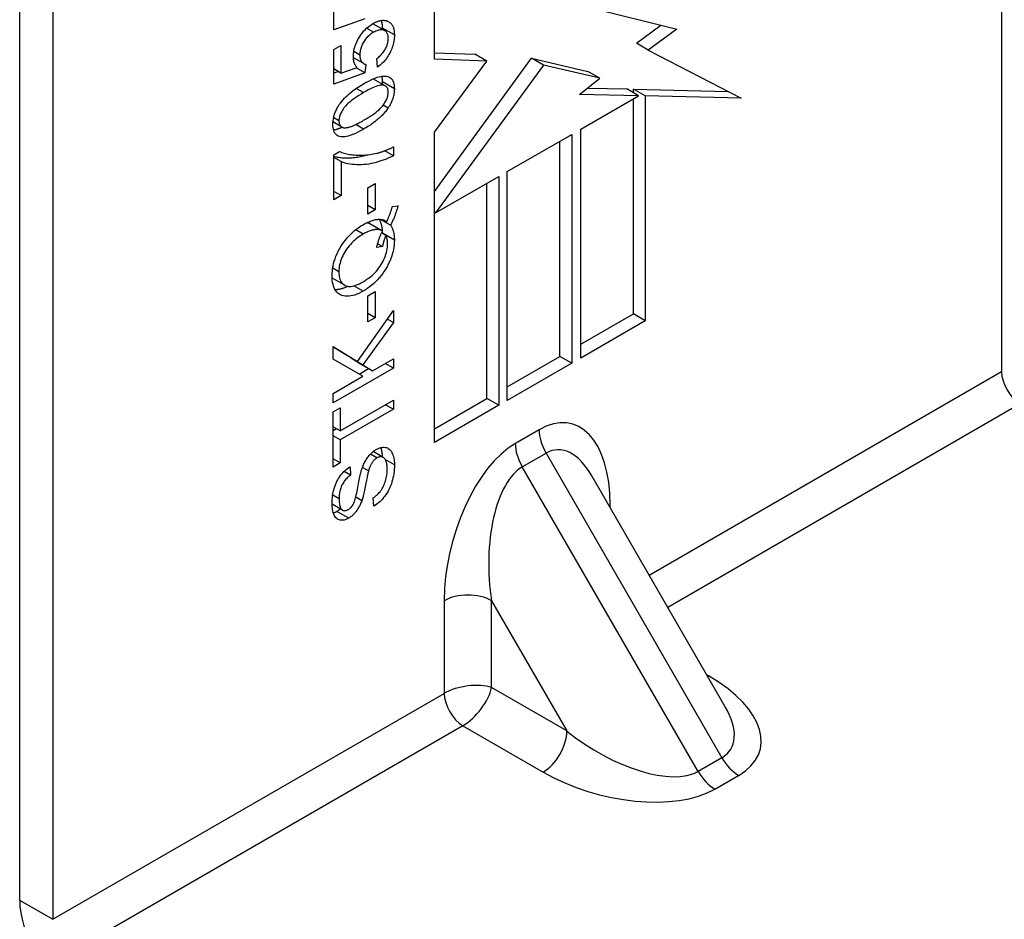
# Model space of a CAD drawing. Header units: inches. Extents: x 12 to 235, y 17 to 142.
# Tile 81 of 117: x 203.86 to 205.02, y 75.65 to 76.71. Entities that reach past the tile are written whole.
import ezdxf

# ---------------------------------------------------------------- set-up
doc = ezdxf.new("R2010")
doc.units = ezdxf.units.IN
doc.header["$MEASUREMENT"] = 0
doc.layers.add('Visible Edges(ANSI)', color=7, linetype='Continuous', lineweight=25)
doc.layers.add('Visible Tangent Edges(ANSI)', color=7, linetype='Continuous', lineweight=25)

msp = doc.modelspace()

# ---------------------------------------------------------------- linework, layer by layer
at = {"layer": 'Visible Edges(ANSI)'}
for p, q in [((205.0167, 77.7959), (205.0167, 76.2974)), ((203.8642, 77.1755), (203.8642, 75.677)), ((203.9031, 77.153), (203.9031, 75.6545)), ((204.351, 76.6641), (204.351, 76.8462)), ((204.233, 76.6985), (204.233, 76.739)), ((204.5317, 76.7251), (204.6355, 76.6996)), ((204.2693, 76.7115), (204.233, 76.6985)), ((204.2927, 76.6977), (204.2788, 76.7057)), ((204.5881, 76.6828), (204.6169, 76.7041)), ((204.6355, 76.6996), (204.602, 76.6748)), ((204.233, 76.6756), (204.2413, 76.6804)), ((204.2413, 76.6804), (204.2413, 76.6479)), ((204.602, 76.6748), (204.5881, 76.6828)), ((204.233, 76.635), (204.233, 76.6756)), ((204.351, 76.6716), (204.3986, 76.6699)), ((204.4125, 76.6618), (204.3986, 76.6699)), ((204.602, 76.6748), (204.7109, 76.6184)), ((204.268, 76.659), (204.2559, 76.6659)), ((204.2562, 76.6632), (204.2564, 76.6656)), ((204.2704, 76.6581), (204.2693, 76.6481)), ((204.2843, 76.6549), (204.2835, 76.665)), ((204.351, 76.5088), (204.4651, 76.6652)), ((204.4125, 76.6618), (204.351, 76.6641)), ((204.351, 76.5784), (204.4125, 76.6618)), ((204.479, 76.6571), (204.3524, 76.4837)), ((204.479, 76.6571), (204.4651, 76.6652)), ((204.4651, 76.6652), (204.5312, 76.6499)), ((204.5451, 76.6419), (204.479, 76.6571)), ((204.2413, 76.6479), (204.233, 76.6527)), ((204.233, 76.6481), (204.2379, 76.6498)), ((204.2693, 76.6481), (204.233, 76.635)), ((204.2413, 76.6479), (204.2603, 76.6544)), ((204.2693, 76.6481), (204.2591, 76.654)), ((204.5451, 76.6419), (204.5312, 76.6499)), ((204.2934, 76.6328), (204.2795, 76.6408)), ((204.5214, 76.6229), (204.5451, 76.6419)), ((204.5907, 76.6212), (204.5214, 76.6229)), ((204.5228, 76.582), (204.5907, 76.6212)), ((204.5307, 76.6303), (204.5768, 76.6292)), ((204.5907, 76.6212), (204.5768, 76.6292)), ((204.5846, 76.6247), (204.5846, 76.6291)), ((204.5985, 76.621), (204.5846, 76.6291)), ((204.5846, 76.6291), (204.6953, 76.6264)), ((204.7109, 76.6184), (204.5985, 76.621)), ((204.5985, 76.621), (204.5985, 76.3571)), ((204.5846, 76.3651), (204.5846, 76.6177)), ((204.2422, 76.5845), (204.2319, 76.5905)), ((204.351, 76.2142), (204.351, 76.5784)), ((204.4365, 76.5322), (204.5122, 76.5759)), ((204.5122, 76.5759), (204.5122, 76.3073)), ((204.5228, 76.3134), (204.5228, 76.582)), ((204.4983, 76.3153), (204.4983, 76.5679)), ((204.233, 76.552), (204.2398, 76.5559)), ((204.233, 76.4992), (204.233, 76.552)), ((204.3028, 76.5509), (204.2927, 76.5567)), ((204.3028, 76.5612), (204.3028, 76.5509)), ((204.2414, 76.544), (204.233, 76.5488)), ((204.2414, 76.544), (204.2414, 76.504)), ((204.4365, 76.2636), (204.4365, 76.5322)), ((204.2728, 76.5132), (204.2816, 76.5183)), ((204.2816, 76.5183), (204.2816, 76.4874)), ((204.3524, 76.4837), (204.4266, 76.5265)), ((204.4127, 76.2659), (204.4127, 76.5185)), ((204.4266, 76.5265), (204.4266, 76.2579)), ((204.2414, 76.504), (204.233, 76.5088)), ((204.2728, 76.4824), (204.2728, 76.5132)), ((204.2414, 76.504), (204.233, 76.4992)), ((204.2816, 76.4874), (204.2728, 76.4924)), ((204.2816, 76.4874), (204.2728, 76.4824)), ((204.3018, 76.4914), (204.3083, 76.4919)), ((204.3524, 76.4837), (204.351, 76.4845)), ((204.2893, 76.4628), (204.2753, 76.4708)), ((204.2996, 76.4694), (204.2879, 76.4761)), ((204.2952, 76.4737), (204.2942, 76.4743)), ((204.2941, 76.4573), (204.289, 76.4603)), ((204.2901, 76.4597), (204.2901, 76.4599)), ((204.29, 76.4443), (204.2844, 76.4476)), ((204.29, 76.4443), (204.2833, 76.443)), ((204.2457, 76.3988), (204.2318, 76.4069)), ((204.2728, 76.3865), (204.2816, 76.3916)), ((204.2816, 76.3916), (204.2816, 76.3607)), ((204.2728, 76.3557), (204.2728, 76.3865)), ((204.2608, 76.3092), (204.3028, 76.3692)), ((204.2816, 76.3607), (204.2728, 76.3657)), ((204.3028, 76.3692), (204.3028, 76.3549)), ((204.3028, 76.3549), (204.2671, 76.3052)), ((204.2816, 76.3607), (204.2728, 76.3557)), ((204.3028, 76.3549), (204.2957, 76.359)), ((204.5228, 76.3295), (204.5846, 76.3651)), ((204.5985, 76.3571), (204.5228, 76.3134)), ((204.5985, 76.3571), (204.5846, 76.3651)), ((204.2321, 76.3122), (204.2321, 76.3268)), ((204.2321, 76.3268), (204.2608, 76.3092)), ((204.2469, 76.3172), (204.2321, 76.3263)), ((204.2671, 76.2919), (204.2321, 76.3122)), ((204.2608, 76.3092), (204.2469, 76.3172)), ((204.2532, 76.3132), (204.2533, 76.3135)), ((204.2644, 76.3063), (204.2532, 76.3132)), ((204.2671, 76.3052), (204.2532, 76.3132)), ((204.2783, 76.2983), (204.3028, 76.3125)), ((204.3028, 76.3125), (204.3028, 76.3016)), ((204.4365, 76.2797), (204.4983, 76.3153)), ((204.5122, 76.3073), (204.4983, 76.3153)), ((204.3028, 76.3016), (204.2321, 76.2608)), ((204.2626, 76.2945), (204.2738, 76.3009)), ((204.2783, 76.2983), (204.2644, 76.3063)), ((204.2671, 76.3052), (204.2783, 76.2983)), ((204.3028, 76.3016), (204.2934, 76.307)), ((204.5122, 76.3073), (204.4365, 76.2636)), ((204.2321, 76.2716), (204.2671, 76.2919)), ((204.2321, 76.2608), (204.2321, 76.2716)), ((204.2405, 76.228), (204.3028, 76.264)), ((204.3028, 76.264), (204.3028, 76.2532)), ((204.351, 76.2303), (204.4127, 76.2659)), ((204.4266, 76.2579), (204.4127, 76.2659)), ((204.2321, 76.2502), (204.2405, 76.255)), ((204.2321, 76.1854), (204.2321, 76.2502)), ((204.2405, 76.255), (204.2405, 76.228)), ((204.3028, 76.2532), (204.2405, 76.2172)), ((204.3028, 76.2532), (204.2934, 76.2586)), ((204.4266, 76.2579), (204.351, 76.2142)), ((204.2405, 76.228), (204.2321, 76.2328)), ((204.2321, 76.2284), (204.2359, 76.2306)), ((204.2405, 76.2172), (204.2321, 76.222)), ((204.2405, 76.2172), (204.2405, 76.1903)), ((204.2405, 76.1903), (204.2321, 76.1951)), ((204.2909, 76.1968), (204.2792, 76.2036)), ((204.2405, 76.1903), (204.2321, 76.1854)), ((204.252, 76.1858), (204.2527, 76.1759)), ((204.2737, 76.1808), (204.2665, 76.1849)), ((204.2527, 76.1759), (204.2451, 76.1803)), ((204.6923, 75.9041), (204.5358, 76.1751)), ((204.2801, 76.1395), (204.2793, 76.1492)), ((204.2432, 76.1349), (204.2309, 76.142))]:
    msp.add_line(p, q, dxfattribs=at)
at = {"layer": 'Visible Edges(ANSI)', "flags": 128}
for points in [[(204.2559, 76.6673), (204.2559, 76.6691), (204.2561, 76.6709), (204.2563, 76.6727), (204.2566, 76.6745), (204.257, 76.6763), (204.2575, 76.6781), (204.2581, 76.6799), (204.2587, 76.6817), (204.2595, 76.6835), (204.2603, 76.6854), (204.2613, 76.6872), (204.2623, 76.689), (204.2634, 76.6908), (204.2645, 76.6926), (204.2657, 76.6942), (204.267, 76.6958), (204.2683, 76.6973), (204.2696, 76.6988), (204.271, 76.7001), (204.2725, 76.7014), (204.274, 76.7027), (204.2755, 76.7038), (204.2771, 76.7049), (204.2788, 76.7059)], [(204.2786, 76.7058), (204.2786, 76.7058), (204.2787, 76.7058), (204.2787, 76.7058), (204.2787, 76.7058), (204.2787, 76.7058), (204.2787, 76.7058), (204.2787, 76.7058), (204.2787, 76.7058), (204.2787, 76.7058), (204.2787, 76.7058), (204.2787, 76.7058), (204.2787, 76.7058), (204.2787, 76.7058), (204.2787, 76.7058), (204.2787, 76.7058), (204.2788, 76.7058), (204.2788, 76.7058), (204.2788, 76.7058), (204.2788, 76.7057), (204.2788, 76.7057), (204.2788, 76.7057), (204.2788, 76.7057), (204.2788, 76.7057), (204.2788, 76.7057)], [(204.2788, 76.7059), (204.2796, 76.7063), (204.2804, 76.7068), (204.2811, 76.7072), (204.2819, 76.7075), (204.2827, 76.7079), (204.2834, 76.7082), (204.2842, 76.7085), (204.2849, 76.7087), (204.2856, 76.709), (204.2864, 76.7092), (204.2871, 76.7093), (204.2878, 76.7095), (204.2885, 76.7096), (204.2891, 76.7097), (204.2898, 76.7097), (204.2905, 76.7098), (204.2911, 76.7098), (204.2918, 76.7098), (204.2924, 76.7097), (204.293, 76.7096), (204.2936, 76.7095), (204.2942, 76.7094), (204.2948, 76.7092), (204.2954, 76.709)], [(204.2901, 76.7006), (204.2901, 76.7011), (204.2901, 76.7015), (204.2901, 76.7019), (204.29, 76.7023), (204.29, 76.7028), (204.29, 76.7032), (204.29, 76.7036), (204.2899, 76.704), (204.2899, 76.7044), (204.2899, 76.7048), (204.2898, 76.7052), (204.2898, 76.7055), (204.2897, 76.7059), (204.2896, 76.7063), (204.2896, 76.7066), (204.2895, 76.707), (204.2894, 76.7073), (204.2893, 76.7077), (204.2893, 76.708), (204.2892, 76.7084), (204.2891, 76.7087), (204.289, 76.709), (204.2889, 76.7093), (204.2888, 76.7096)], [(204.2954, 76.709), (204.2961, 76.7088), (204.2968, 76.7085), (204.2974, 76.7082), (204.298, 76.7078), (204.2986, 76.7074), (204.2992, 76.7069), (204.2997, 76.7064), (204.3002, 76.7059), (204.3007, 76.7054), (204.3011, 76.7048), (204.3015, 76.7041), (204.3019, 76.7035), (204.3022, 76.7028), (204.3025, 76.702), (204.3028, 76.7013), (204.303, 76.7004), (204.3033, 76.6996), (204.3035, 76.6987), (204.3036, 76.6978), (204.3038, 76.6968), (204.3039, 76.6958), (204.3039, 76.6948), (204.304, 76.6937), (204.304, 76.6926)], [(204.2796, 76.6957), (204.2784, 76.695), (204.2772, 76.6942), (204.2761, 76.6934), (204.275, 76.6925), (204.2739, 76.6916), (204.2729, 76.6907), (204.272, 76.6897), (204.2711, 76.6887), (204.2702, 76.6876), (204.2694, 76.6865), (204.2686, 76.6853), (204.2678, 76.6841), (204.2671, 76.6829), (204.2665, 76.6817), (204.266, 76.6805), (204.2654, 76.6792), (204.265, 76.678), (204.2646, 76.6767), (204.2643, 76.6755), (204.264, 76.6742), (204.2638, 76.6729), (204.2636, 76.6716), (204.2636, 76.6703), (204.2635, 76.669)], [(204.2969, 76.6884), (204.2969, 76.6896), (204.2968, 76.6907), (204.2966, 76.6918), (204.2964, 76.6927), (204.2961, 76.6936), (204.2957, 76.6945), (204.2953, 76.6952), (204.2948, 76.6959), (204.2942, 76.6966), (204.2936, 76.6971), (204.2929, 76.6976), (204.2921, 76.698), (204.2913, 76.6983), (204.2905, 76.6986), (204.2896, 76.6987), (204.2886, 76.6987), (204.2877, 76.6987), (204.2866, 76.6985), (204.2856, 76.6983), (204.2845, 76.698), (204.2833, 76.6976), (204.2821, 76.697), (204.2809, 76.6964), (204.2796, 76.6957)], [(204.304, 76.6926), (204.304, 76.6907), (204.3039, 76.6889), (204.3037, 76.6871), (204.3034, 76.6853), (204.3031, 76.6835), (204.3027, 76.6817), (204.3022, 76.6799), (204.3016, 76.6782), (204.301, 76.6764), (204.3003, 76.6747), (204.2995, 76.673), (204.2986, 76.6713), (204.2977, 76.6696), (204.2967, 76.668), (204.2957, 76.6664), (204.2946, 76.6649), (204.2935, 76.6635), (204.2923, 76.6621), (204.2911, 76.6608), (204.2898, 76.6595), (204.2885, 76.6583), (204.2872, 76.6571), (204.2857, 76.656), (204.2843, 76.6549)], [(204.2901, 76.6992), (204.2901, 76.6993), (204.2901, 76.6993), (204.2901, 76.6994), (204.2901, 76.6995), (204.2901, 76.6995), (204.2901, 76.6996), (204.2901, 76.6996), (204.2901, 76.6997), (204.2901, 76.6997), (204.2901, 76.6998), (204.2901, 76.6999), (204.2901, 76.6999), (204.2901, 76.7), (204.2901, 76.7), (204.2901, 76.7001), (204.2901, 76.7002), (204.2901, 76.7002), (204.2901, 76.7003), (204.2901, 76.7003), (204.2901, 76.7004), (204.2901, 76.7004), (204.2901, 76.7005), (204.2901, 76.7006), (204.2901, 76.7006)], [(204.2835, 76.665), (204.2846, 76.6659), (204.2857, 76.6667), (204.2867, 76.6676), (204.2876, 76.6685), (204.2885, 76.6694), (204.2894, 76.6703), (204.2902, 76.6713), (204.2909, 76.6722), (204.2917, 76.6732), (204.2923, 76.6742), (204.293, 76.6752), (204.2935, 76.6762), (204.2941, 76.6772), (204.2946, 76.6783), (204.295, 76.6793), (204.2954, 76.6803), (204.2957, 76.6813), (204.2961, 76.6823), (204.2963, 76.6834), (204.2965, 76.6844), (204.2967, 76.6854), (204.2968, 76.6864), (204.2969, 76.6874), (204.2969, 76.6884)], [(204.2603, 76.6544), (204.2599, 76.6548), (204.2596, 76.6552), (204.2593, 76.6557), (204.2589, 76.6561), (204.2586, 76.6565), (204.2584, 76.657), (204.2581, 76.6575), (204.2578, 76.658), (204.2576, 76.6585), (204.2574, 76.659), (204.2572, 76.6595), (204.257, 76.66), (204.2568, 76.6606), (204.2566, 76.6611), (204.2565, 76.6617), (204.2564, 76.6623), (204.2562, 76.6628), (204.2561, 76.6634), (204.2561, 76.6641), (204.256, 76.6647), (204.2559, 76.6653), (204.2559, 76.666), (204.2559, 76.6666), (204.2559, 76.6673)], [(204.2635, 76.669), (204.2635, 76.6682), (204.2636, 76.6675), (204.2636, 76.6667), (204.2637, 76.666), (204.2639, 76.6653), (204.264, 76.6647), (204.2642, 76.6641), (204.2644, 76.6635), (204.2646, 76.6629), (204.2649, 76.6624), (204.2651, 76.6619), (204.2654, 76.6614), (204.2658, 76.6609), (204.2661, 76.6605), (204.2665, 76.6601), (204.2668, 76.6598), (204.2672, 76.6595), (204.2676, 76.6592), (204.2681, 76.6589), (204.2685, 76.6587), (204.269, 76.6585), (204.2694, 76.6584), (204.2699, 76.6582), (204.2704, 76.6581)], [(204.2679, 76.6353), (204.271, 76.637), (204.2739, 76.6385), (204.2766, 76.6399), (204.2792, 76.6411), (204.2816, 76.642), (204.2839, 76.6429), (204.2861, 76.6435), (204.288, 76.6439), (204.2899, 76.6442), (204.2917, 76.6444), (204.2933, 76.6443), (204.2948, 76.6442), (204.2962, 76.6438), (204.2976, 76.6434), (204.2988, 76.6427), (204.2999, 76.6419), (204.3008, 76.641), (204.3017, 76.6398), (204.3024, 76.6385), (204.303, 76.6371), (204.3034, 76.6355), (204.3037, 76.6337), (204.3039, 76.6317), (204.304, 76.6295)], [(204.2901, 76.6376), (204.2901, 76.6379), (204.2901, 76.6382), (204.2901, 76.6385), (204.2901, 76.6388), (204.29, 76.6391), (204.29, 76.6394), (204.29, 76.6397), (204.29, 76.64), (204.29, 76.6403), (204.29, 76.6406), (204.2899, 76.6408), (204.2899, 76.6411), (204.2899, 76.6414), (204.2898, 76.6417), (204.2898, 76.6419), (204.2897, 76.6422), (204.2897, 76.6424), (204.2897, 76.6427), (204.2896, 76.6429), (204.2896, 76.6432), (204.2895, 76.6434), (204.2895, 76.6437), (204.2894, 76.6439), (204.2893, 76.6442)], [(204.2318, 76.5879), (204.2319, 76.59), (204.2321, 76.5922), (204.2324, 76.5944), (204.2329, 76.5965), (204.2334, 76.5986), (204.2341, 76.6007), (204.2349, 76.6028), (204.2359, 76.6048), (204.2369, 76.6069), (204.2381, 76.6088), (204.2393, 76.6108), (204.2407, 76.6127), (204.2422, 76.6146), (204.2438, 76.6165), (204.2455, 76.6183), (204.2473, 76.6202), (204.2492, 76.622), (204.2512, 76.6238), (204.2534, 76.6256), (204.2558, 76.6275), (204.2585, 76.6294), (204.2614, 76.6313), (204.2646, 76.6333), (204.2679, 76.6353)], [(204.2969, 76.6254), (204.2968, 76.6265), (204.2967, 76.6276), (204.2965, 76.6285), (204.2962, 76.6294), (204.2959, 76.6302), (204.2954, 76.6309), (204.2949, 76.6316), (204.2943, 76.6321), (204.2936, 76.6326), (204.2929, 76.633), (204.292, 76.6334), (204.2911, 76.6336), (204.2901, 76.6338), (204.2889, 76.6338), (204.2875, 76.6336), (204.286, 76.6333), (204.2843, 76.6328), (204.2824, 76.6322), (204.2804, 76.6314), (204.2783, 76.6304), (204.2759, 76.6293), (204.2734, 76.628), (204.2708, 76.6266), (204.2679, 76.625)], [(204.2795, 76.6408), (204.2795, 76.6408), (204.2795, 76.6408), (204.2794, 76.6408), (204.2794, 76.6408), (204.2794, 76.6408), (204.2794, 76.6409), (204.2794, 76.6409), (204.2794, 76.6409), (204.2793, 76.6409), (204.2793, 76.6409), (204.2793, 76.6409), (204.2793, 76.6409), (204.2793, 76.6409), (204.2793, 76.6409), (204.2792, 76.6409), (204.2792, 76.6409), (204.2792, 76.641), (204.2792, 76.641), (204.2792, 76.641), (204.2792, 76.641), (204.2791, 76.641), (204.2791, 76.641), (204.2791, 76.641), (204.2791, 76.641)], [(204.29, 76.6347), (204.29, 76.6349), (204.29, 76.635), (204.29, 76.6351), (204.29, 76.6352), (204.29, 76.6353), (204.29, 76.6354), (204.29, 76.6356), (204.29, 76.6357), (204.29, 76.6358), (204.29, 76.6359), (204.2901, 76.636), (204.2901, 76.6362), (204.2901, 76.6363), (204.2901, 76.6364), (204.2901, 76.6365), (204.2901, 76.6366), (204.2901, 76.6367), (204.2901, 76.6369), (204.2901, 76.637), (204.2901, 76.6371), (204.2901, 76.6372), (204.2901, 76.6373), (204.2901, 76.6375), (204.2901, 76.6376)], [(204.2679, 76.625), (204.2651, 76.6233), (204.2624, 76.6217), (204.2599, 76.6201), (204.2576, 76.6185), (204.2554, 76.6169), (204.2534, 76.6154), (204.2516, 76.6139), (204.2499, 76.6124), (204.2483, 76.611), (204.247, 76.6096), (204.2458, 76.6082), (204.2447, 76.6069), (204.2438, 76.6055), (204.243, 76.6042), (204.2422, 76.6029), (204.2416, 76.6016), (204.241, 76.6004), (204.2404, 76.5991), (204.24, 76.5979), (204.2396, 76.5967), (204.2394, 76.5954), (204.2392, 76.5942), (204.239, 76.5931), (204.239, 76.5919)], [(204.2679, 76.5924), (204.2708, 76.5941), (204.2734, 76.5957), (204.2759, 76.5973), (204.2783, 76.5989), (204.2805, 76.6005), (204.2825, 76.602), (204.2843, 76.6035), (204.286, 76.6049), (204.2875, 76.6064), (204.2889, 76.6078), (204.2901, 76.6092), (204.2911, 76.6105), (204.2921, 76.6118), (204.2929, 76.6132), (204.2937, 76.6144), (204.2943, 76.6157), (204.2949, 76.617), (204.2955, 76.6182), (204.2959, 76.6195), (204.2962, 76.6207), (204.2965, 76.6219), (204.2967, 76.6231), (204.2968, 76.6243), (204.2969, 76.6254)], [(204.304, 76.6295), (204.304, 76.6286), (204.3039, 76.6276), (204.3039, 76.6266), (204.3038, 76.6256), (204.3037, 76.6247), (204.3035, 76.6237), (204.3034, 76.6227), (204.3032, 76.6218), (204.303, 76.6208), (204.3027, 76.6198), (204.3025, 76.6189), (204.3022, 76.6179), (204.3019, 76.617), (204.3015, 76.6161), (204.3012, 76.6151), (204.3008, 76.6142), (204.3003, 76.6132), (204.2999, 76.6123), (204.2994, 76.6114), (204.2989, 76.6105), (204.2984, 76.6095), (204.2979, 76.6086), (204.2973, 76.6077), (204.2967, 76.6068)], [(204.2967, 76.6068), (204.296, 76.6057), (204.2952, 76.6046), (204.2943, 76.6035), (204.2935, 76.6024), (204.2925, 76.6014), (204.2916, 76.6003), (204.2906, 76.5992), (204.2896, 76.5982), (204.2885, 76.5971), (204.2874, 76.5961), (204.2863, 76.595), (204.2851, 76.594), (204.2839, 76.593), (204.2826, 76.592), (204.2813, 76.5909), (204.28, 76.5899), (204.2786, 76.5889), (204.2772, 76.5879), (204.2758, 76.5869), (204.2743, 76.586), (204.2727, 76.585), (204.2712, 76.584), (204.2696, 76.583), (204.2679, 76.5821)], [(204.2679, 76.5821), (204.2649, 76.5804), (204.262, 76.5788), (204.2592, 76.5775), (204.2566, 76.5763), (204.2542, 76.5753), (204.2519, 76.5745), (204.2497, 76.5739), (204.2477, 76.5734), (204.2459, 76.5731), (204.2441, 76.573), (204.2425, 76.573), (204.241, 76.5732), (204.2395, 76.5735), (204.2382, 76.574), (204.237, 76.5747), (204.236, 76.5754), (204.235, 76.5764), (204.2342, 76.5775), (204.2334, 76.5788), (204.2329, 76.5803), (204.2324, 76.5819), (204.2321, 76.5837), (204.2319, 76.5857), (204.2318, 76.5879)], [(204.239, 76.5919), (204.239, 76.5913), (204.239, 76.5908), (204.2391, 76.5903), (204.2391, 76.5897), (204.2392, 76.5893), (204.2393, 76.5888), (204.2394, 76.5883), (204.2396, 76.5879), (204.2397, 76.5875), (204.2399, 76.5871), (204.2401, 76.5868), (204.2403, 76.5864), (204.2405, 76.5861), (204.2407, 76.5858), (204.241, 76.5855), (204.2413, 76.5852), (204.2415, 76.585), (204.2419, 76.5847), (204.2422, 76.5845), (204.2425, 76.5844), (204.2429, 76.5842), (204.2433, 76.584), (204.2437, 76.5839), (204.2441, 76.5838)], [(204.2441, 76.5838), (204.2446, 76.5837), (204.2452, 76.5836), (204.2459, 76.5836), (204.2465, 76.5836), (204.2472, 76.5837), (204.248, 76.5838), (204.2488, 76.5839), (204.2496, 76.5841), (204.2505, 76.5843), (204.2514, 76.5846), (204.2523, 76.5849), (204.2533, 76.5852), (204.2543, 76.5856), (204.2553, 76.586), (204.2564, 76.5865), (204.2576, 76.587), (204.2587, 76.5875), (204.2599, 76.5881), (204.2612, 76.5887), (204.2624, 76.5894), (204.2638, 76.5901), (204.2651, 76.5908), (204.2665, 76.5916), (204.2679, 76.5924)], [(204.2326, 76.5812), (204.2329, 76.5813), (204.2333, 76.5814), (204.2337, 76.5814), (204.234, 76.5815), (204.2344, 76.5816), (204.2348, 76.5816), (204.2352, 76.5817), (204.2356, 76.5818), (204.236, 76.5819), (204.2364, 76.582), (204.2368, 76.5822), (204.2372, 76.5823), (204.2376, 76.5824), (204.238, 76.5826), (204.2385, 76.5827), (204.2389, 76.5828), (204.2394, 76.583), (204.2398, 76.5832), (204.2403, 76.5833), (204.2407, 76.5835), (204.2412, 76.5837), (204.2417, 76.5839), (204.2421, 76.5841), (204.2426, 76.5843)], [(204.233, 76.5501), (204.2343, 76.5498), (204.2356, 76.5495), (204.237, 76.5492), (204.2384, 76.549), (204.2399, 76.5488), (204.2413, 76.5486), (204.2429, 76.5485), (204.2444, 76.5484), (204.246, 76.5483), (204.2476, 76.5482), (204.2492, 76.5482), (204.2509, 76.5483), (204.2525, 76.5484), (204.2541, 76.5485), (204.2558, 76.5486), (204.2575, 76.5488), (204.2591, 76.549), (204.2608, 76.5493), (204.2625, 76.5496), (204.2642, 76.55), (204.2659, 76.5504), (204.2676, 76.5508), (204.2694, 76.5512), (204.2711, 76.5517)], [(204.2398, 76.5559), (204.241, 76.5553), (204.2423, 76.5548), (204.2437, 76.5543), (204.2451, 76.5538), (204.2466, 76.5534), (204.2482, 76.553), (204.2498, 76.5527), (204.2515, 76.5524), (204.2532, 76.5521), (204.255, 76.5519), (204.2569, 76.5517), (204.2589, 76.5515), (204.2609, 76.5514), (204.2629, 76.5514), (204.2649, 76.5514), (204.2669, 76.5514), (204.2689, 76.5516), (204.271, 76.5517), (204.273, 76.5519), (204.2751, 76.5522), (204.2771, 76.5525), (204.2792, 76.5529), (204.2813, 76.5533), (204.2834, 76.5538)], [(204.3028, 76.5509), (204.3007, 76.5497), (204.2984, 76.5486), (204.2961, 76.5476), (204.2936, 76.5466), (204.291, 76.5456), (204.2883, 76.5447), (204.2856, 76.5439), (204.2827, 76.543), (204.2797, 76.5423), (204.2768, 76.5417), (204.2739, 76.5411), (204.2711, 76.5407), (204.2682, 76.5404), (204.2654, 76.5403), (204.2626, 76.5402), (204.2599, 76.5403), (204.2572, 76.5404), (204.2546, 76.5406), (204.2521, 76.541), (204.2498, 76.5414), (204.2475, 76.5419), (204.2454, 76.5425), (204.2433, 76.5432), (204.2414, 76.544)], [(204.2834, 76.5538), (204.2841, 76.554), (204.2849, 76.5542), (204.2856, 76.5544), (204.2864, 76.5546), (204.2871, 76.5548), (204.2879, 76.5551), (204.2887, 76.5553), (204.2895, 76.5556), (204.2903, 76.5558), (204.2911, 76.5561), (204.2919, 76.5564), (204.2927, 76.5567), (204.2935, 76.557), (204.2943, 76.5574), (204.2951, 76.5577), (204.296, 76.558), (204.2968, 76.5584), (204.2976, 76.5588), (204.2985, 76.5591), (204.2993, 76.5595), (204.3002, 76.5599), (204.3011, 76.5603), (204.3019, 76.5608), (204.3028, 76.5612)], [(204.2952, 76.4737), (204.2956, 76.4745), (204.2959, 76.4753), (204.2963, 76.4762), (204.2966, 76.477), (204.297, 76.4778), (204.2973, 76.4786), (204.2976, 76.4794), (204.2979, 76.4801), (204.2982, 76.4809), (204.2985, 76.4817), (204.2988, 76.4824), (204.2991, 76.4832), (204.2994, 76.4839), (204.2996, 76.4846), (204.2999, 76.4853), (204.3001, 76.486), (204.3004, 76.4867), (204.3006, 76.4874), (204.3008, 76.4881), (204.301, 76.4888), (204.3012, 76.4894), (204.3014, 76.4901), (204.3016, 76.4907), (204.3018, 76.4914)], [(204.3083, 76.4919), (204.3081, 76.4911), (204.3078, 76.4902), (204.3076, 76.4893), (204.3073, 76.4884), (204.307, 76.4875), (204.3067, 76.4866), (204.3064, 76.4857), (204.3061, 76.4848), (204.3058, 76.4839), (204.3055, 76.483), (204.3051, 76.4821), (204.3048, 76.4811), (204.3044, 76.4802), (204.304, 76.4792), (204.3036, 76.4783), (204.3032, 76.4773), (204.3028, 76.4763), (204.3024, 76.4753), (204.3019, 76.4744), (204.3015, 76.4734), (204.301, 76.4724), (204.3006, 76.4714), (204.3001, 76.4704), (204.2996, 76.4694)], [(204.2309, 76.4098), (204.2309, 76.4127), (204.2312, 76.4155), (204.2315, 76.4184), (204.232, 76.4213), (204.2327, 76.4242), (204.2335, 76.4271), (204.2344, 76.43), (204.2355, 76.4329), (204.2367, 76.4358), (204.2381, 76.4387), (204.2395, 76.4415), (204.2411, 76.4442), (204.2428, 76.4468), (204.2446, 76.4494), (204.2465, 76.4519), (204.2485, 76.4543), (204.2507, 76.4566), (204.2529, 76.4589), (204.2551, 76.461), (204.2574, 76.463), (204.2598, 76.4649), (204.2623, 76.4667), (204.2648, 76.4684), (204.2674, 76.4699)], [(204.2674, 76.4699), (204.2688, 76.4708), (204.2703, 76.4715), (204.2717, 76.4722), (204.273, 76.4729), (204.2744, 76.4734), (204.2757, 76.474), (204.277, 76.4744), (204.2783, 76.4749), (204.2795, 76.4752), (204.2807, 76.4755), (204.2819, 76.4758), (204.2831, 76.4759), (204.2842, 76.4761), (204.2854, 76.4762), (204.2865, 76.4762), (204.2875, 76.4761), (204.2886, 76.476), (204.2896, 76.4759), (204.2906, 76.4756), (204.2916, 76.4754), (204.2925, 76.475), (204.2934, 76.4746), (204.2943, 76.4742), (204.2952, 76.4737)], [(204.2753, 76.4708), (204.2752, 76.4709), (204.275, 76.471), (204.2749, 76.4711), (204.2748, 76.4711), (204.2746, 76.4712), (204.2745, 76.4713), (204.2743, 76.4713), (204.2741, 76.4714), (204.274, 76.4715), (204.2738, 76.4715), (204.2737, 76.4716), (204.2735, 76.4716), (204.2734, 76.4717), (204.2732, 76.4718), (204.273, 76.4718), (204.2729, 76.4718), (204.2727, 76.4719), (204.2725, 76.4719), (204.2724, 76.472), (204.2722, 76.472), (204.272, 76.472), (204.2719, 76.4721), (204.2717, 76.4721), (204.2715, 76.4721)], [(204.2901, 76.4599), (204.2901, 76.4607), (204.2901, 76.4615), (204.29, 76.4623), (204.29, 76.4631), (204.2899, 76.4639), (204.2899, 76.4647), (204.2898, 76.4654), (204.2897, 76.4661), (204.2896, 76.4669), (204.2894, 76.4676), (204.2893, 76.4683), (204.2892, 76.4689), (204.289, 76.4696), (204.2888, 76.4703), (204.2887, 76.4709), (204.2885, 76.4716), (204.2882, 76.4722), (204.288, 76.4728), (204.2878, 76.4734), (204.2875, 76.474), (204.2873, 76.4745), (204.287, 76.4751), (204.2867, 76.4756), (204.2864, 76.4762)], [(204.2674, 76.4588), (204.2653, 76.4575), (204.2632, 76.4562), (204.2612, 76.4548), (204.2593, 76.4533), (204.2575, 76.4518), (204.2557, 76.4502), (204.254, 76.4485), (204.2524, 76.4468), (204.2508, 76.445), (204.2493, 76.4431), (204.248, 76.4413), (204.2467, 76.4393), (204.2455, 76.4374), (204.2444, 76.4353), (204.2434, 76.4333), (204.2424, 76.4312), (204.2416, 76.429), (204.2409, 76.4269), (204.2403, 76.4248), (204.2398, 76.4227), (204.2394, 76.4207), (204.2391, 76.4186), (204.239, 76.4166), (204.2389, 76.4145)], [(204.29, 76.4623), (204.2894, 76.4627), (204.2887, 76.4631), (204.288, 76.4634), (204.2873, 76.4637), (204.2865, 76.4639), (204.2858, 76.464), (204.285, 76.4642), (204.2841, 76.4642), (204.2833, 76.4643), (204.2824, 76.4642), (204.2815, 76.4642), (204.2806, 76.464), (204.2796, 76.4639), (204.2787, 76.4636), (204.2777, 76.4634), (204.2766, 76.4631), (204.2756, 76.4627), (204.2745, 76.4623), (204.2734, 76.4618), (204.2722, 76.4613), (204.2711, 76.4608), (204.2699, 76.4602), (204.2686, 76.4595), (204.2674, 76.4588)], [(204.2833, 76.443), (204.2834, 76.4439), (204.2836, 76.4448), (204.2839, 76.4456), (204.2841, 76.4465), (204.2843, 76.4473), (204.2845, 76.4482), (204.2848, 76.449), (204.285, 76.4499), (204.2853, 76.4507), (204.2855, 76.4515), (204.2858, 76.4523), (204.2861, 76.4531), (204.2864, 76.4539), (204.2866, 76.4547), (204.2869, 76.4555), (204.2873, 76.4563), (204.2876, 76.4571), (204.2879, 76.4579), (204.2882, 76.4586), (204.2886, 76.4594), (204.2889, 76.4601), (204.2893, 76.4609), (204.2896, 76.4616), (204.29, 76.4623)], [(204.2996, 76.4694), (204.2999, 76.4688), (204.3003, 76.4682), (204.3006, 76.4676), (204.3009, 76.4671), (204.3012, 76.4664), (204.3015, 76.4658), (204.3018, 76.4652), (204.302, 76.4645), (204.3023, 76.4638), (204.3025, 76.4631), (204.3027, 76.4624), (204.3029, 76.4617), (204.3031, 76.461), (204.3032, 76.4602), (204.3034, 76.4595), (204.3035, 76.4587), (204.3036, 76.4579), (204.3037, 76.4571), (204.3038, 76.4562), (204.3039, 76.4554), (204.3039, 76.4545), (204.304, 76.4537), (204.304, 76.4528), (204.304, 76.4519)], [(204.2674, 76.403), (204.2697, 76.4043), (204.2718, 76.4058), (204.2739, 76.4072), (204.2759, 76.4088), (204.2778, 76.4103), (204.2796, 76.412), (204.2813, 76.4137), (204.283, 76.4155), (204.2845, 76.4173), (204.2859, 76.4192), (204.2873, 76.4211), (204.2886, 76.4231), (204.2898, 76.4251), (204.2908, 76.4271), (204.2918, 76.4292), (204.2927, 76.4312), (204.2935, 76.4332), (204.2941, 76.4352), (204.2947, 76.4373), (204.2951, 76.4393), (204.2955, 76.4414), (204.2958, 76.4434), (204.2959, 76.4454), (204.296, 76.4475)], [(204.304, 76.4519), (204.3039, 76.4491), (204.3037, 76.4463), (204.3033, 76.4435), (204.3028, 76.4406), (204.3022, 76.4378), (204.3014, 76.4349), (204.3005, 76.432), (204.2994, 76.4291), (204.2981, 76.4262), (204.2968, 76.4234), (204.2954, 76.4206), (204.2938, 76.4179), (204.2921, 76.4152), (204.2903, 76.4126), (204.2884, 76.4101), (204.2863, 76.4077), (204.2842, 76.4053), (204.282, 76.403), (204.2798, 76.4009), (204.2774, 76.3989), (204.275, 76.3969), (204.2726, 76.3951), (204.2701, 76.3934), (204.2675, 76.3919)], [(204.2941, 76.4573), (204.2938, 76.4568), (204.2936, 76.4562), (204.2934, 76.4557), (204.2932, 76.4551), (204.293, 76.4545), (204.2928, 76.454), (204.2926, 76.4534), (204.2924, 76.4529), (204.2922, 76.4523), (204.292, 76.4518), (204.2918, 76.4512), (204.2916, 76.4507), (204.2915, 76.4502), (204.2913, 76.4496), (204.2912, 76.4491), (204.291, 76.4485), (204.2909, 76.448), (204.2907, 76.4475), (204.2906, 76.4469), (204.2905, 76.4464), (204.2904, 76.4459), (204.2903, 76.4454), (204.2901, 76.4448), (204.29, 76.4443)], [(204.296, 76.4475), (204.296, 76.448), (204.296, 76.4484), (204.2959, 76.4489), (204.2959, 76.4494), (204.2959, 76.4498), (204.2959, 76.4503), (204.2958, 76.4507), (204.2958, 76.4511), (204.2957, 76.4516), (204.2956, 76.452), (204.2956, 76.4524), (204.2955, 76.4528), (204.2954, 76.4532), (204.2953, 76.4536), (204.2952, 76.454), (204.2951, 76.4544), (204.295, 76.4548), (204.2949, 76.4552), (204.2948, 76.4556), (204.2947, 76.4559), (204.2945, 76.4563), (204.2944, 76.4566), (204.2942, 76.457), (204.2941, 76.4573)], [(204.2389, 76.4145), (204.2389, 76.4126), (204.2391, 76.4107), (204.2393, 76.409), (204.2397, 76.4074), (204.2401, 76.4059), (204.2407, 76.4045), (204.2413, 76.4032), (204.2421, 76.4021), (204.2429, 76.4011), (204.2439, 76.4001), (204.2449, 76.3993), (204.2461, 76.3986), (204.2473, 76.3981), (204.2486, 76.3977), (204.2501, 76.3975), (204.2516, 76.3974), (204.2533, 76.3975), (204.255, 76.3978), (204.2568, 76.3982), (204.2587, 76.3989), (204.2608, 76.3996), (204.2629, 76.4006), (204.2651, 76.4017), (204.2674, 76.403)], [(204.2675, 76.3919), (204.2649, 76.3905), (204.2623, 76.3892), (204.2599, 76.3882), (204.2575, 76.3873), (204.2551, 76.3867), (204.2528, 76.3862), (204.2506, 76.3859), (204.2484, 76.3858), (204.2463, 76.3859), (204.2444, 76.3862), (204.2425, 76.3867), (204.2408, 76.3874), (204.2393, 76.3883), (204.2378, 76.3894), (204.2365, 76.3907), (204.2353, 76.3922), (204.2343, 76.3939), (204.2334, 76.3957), (204.2326, 76.3977), (204.232, 76.3998), (204.2315, 76.4021), (204.2311, 76.4045), (204.2309, 76.4071), (204.2309, 76.4098)], [(204.2309, 76.4074), (204.231, 76.4074), (204.231, 76.4074), (204.231, 76.4073), (204.2311, 76.4073), (204.2311, 76.4073), (204.2311, 76.4073), (204.2312, 76.4072), (204.2312, 76.4072), (204.2312, 76.4072), (204.2313, 76.4072), (204.2313, 76.4071), (204.2313, 76.4071), (204.2314, 76.4071), (204.2314, 76.4071), (204.2315, 76.4071), (204.2315, 76.407), (204.2315, 76.407), (204.2316, 76.407), (204.2316, 76.407), (204.2316, 76.4069), (204.2317, 76.4069), (204.2317, 76.4069), (204.2318, 76.4069), (204.2318, 76.4069)], [(204.2343, 76.3938), (204.2349, 76.3938), (204.2355, 76.3938), (204.236, 76.3939), (204.2366, 76.3939), (204.2372, 76.394), (204.2378, 76.3941), (204.2384, 76.3941), (204.239, 76.3942), (204.2396, 76.3943), (204.2402, 76.3945), (204.2408, 76.3946), (204.2414, 76.3948), (204.242, 76.3949), (204.2427, 76.3951), (204.2433, 76.3953), (204.2439, 76.3955), (204.2446, 76.3957), (204.2452, 76.3959), (204.2458, 76.3962), (204.2465, 76.3964), (204.2471, 76.3967), (204.2478, 76.397), (204.2485, 76.3973), (204.2491, 76.3976)], [(204.2656, 76.1822), (204.2661, 76.1837), (204.2666, 76.1851), (204.2671, 76.1864), (204.2676, 76.1878), (204.2682, 76.189), (204.2688, 76.1903), (204.2694, 76.1915), (204.2701, 76.1926), (204.2707, 76.1938), (204.2714, 76.1948), (204.2721, 76.1959), (204.2728, 76.1969), (204.2735, 76.1979), (204.2743, 76.1988), (204.2751, 76.1997), (204.2758, 76.2005), (204.2767, 76.2014), (204.2775, 76.2021), (204.2783, 76.2029), (204.2792, 76.2036), (204.2801, 76.2043), (204.281, 76.2049), (204.2819, 76.2055), (204.2828, 76.2061)], [(204.2828, 76.2061), (204.2842, 76.2068), (204.2856, 76.2075), (204.287, 76.2079), (204.2883, 76.2083), (204.2896, 76.2085), (204.2909, 76.2087), (204.2922, 76.2086), (204.2935, 76.2085), (204.2947, 76.2082), (204.2958, 76.2078), (204.2969, 76.2072), (204.2979, 76.2065), (204.2988, 76.2056), (204.2997, 76.2046), (204.3005, 76.2035), (204.3012, 76.2022), (204.3019, 76.2008), (204.3024, 76.1993), (204.3029, 76.1977), (204.3033, 76.196), (204.3036, 76.1942), (204.3038, 76.1923), (204.304, 76.1902), (204.304, 76.1881)], [(204.2901, 76.1973), (204.2901, 76.1979), (204.29, 76.1984), (204.29, 76.1989), (204.29, 76.1994), (204.2899, 76.1999), (204.2899, 76.2004), (204.2898, 76.2009), (204.2898, 76.2014), (204.2897, 76.2019), (204.2897, 76.2024), (204.2896, 76.2028), (204.2895, 76.2033), (204.2894, 76.2037), (204.2894, 76.2042), (204.2893, 76.2046), (204.2892, 76.2051), (204.2891, 76.2055), (204.289, 76.2059), (204.2888, 76.2063), (204.2887, 76.2067), (204.2886, 76.2071), (204.2885, 76.2075), (204.2883, 76.2079), (204.2882, 76.2083)], [(204.2836, 76.1961), (204.2831, 76.1958), (204.2825, 76.1955), (204.282, 76.1951), (204.2815, 76.1947), (204.281, 76.1942), (204.2805, 76.1938), (204.28, 76.1933), (204.2796, 76.1928), (204.2791, 76.1923), (204.2787, 76.1917), (204.2782, 76.1912), (204.2778, 76.1906), (204.2774, 76.19), (204.277, 76.1893), (204.2766, 76.1886), (204.2762, 76.1879), (204.2759, 76.1871), (204.2755, 76.1863), (204.2752, 76.1855), (204.2749, 76.1846), (204.2745, 76.1837), (204.2742, 76.1828), (204.2739, 76.1818), (204.2737, 76.1808)], [(204.2956, 76.1828), (204.2956, 76.1843), (204.2955, 76.1857), (204.2954, 76.1871), (204.2952, 76.1884), (204.295, 76.1896), (204.2948, 76.1907), (204.2944, 76.1918), (204.2941, 76.1928), (204.2936, 76.1937), (204.2932, 76.1945), (204.2927, 76.1952), (204.2922, 76.1959), (204.2916, 76.1964), (204.291, 76.1968), (204.2904, 76.1971), (204.2897, 76.1973), (204.289, 76.1975), (204.2883, 76.1975), (204.2875, 76.1975), (204.2868, 76.1974), (204.286, 76.1972), (204.2852, 76.1969), (204.2844, 76.1966), (204.2836, 76.1961)], [(204.2309, 76.1429), (204.2309, 76.1452), (204.231, 76.1474), (204.2312, 76.1496), (204.2315, 76.1518), (204.2319, 76.154), (204.2323, 76.1562), (204.2328, 76.1583), (204.2334, 76.1604), (204.2341, 76.1625), (204.2348, 76.1645), (204.2356, 76.1664), (204.2365, 76.1684), (204.2375, 76.1702), (204.2385, 76.172), (204.2397, 76.1737), (204.2409, 76.1754), (204.2421, 76.177), (204.2434, 76.1785), (204.2447, 76.18), (204.2461, 76.1813), (204.2475, 76.1826), (204.249, 76.1838), (204.2505, 76.1848), (204.252, 76.1858)], [(204.256, 76.1422), (204.2564, 76.143), (204.2568, 76.144), (204.2573, 76.1451), (204.2577, 76.1464), (204.2581, 76.1478), (204.2585, 76.1493), (204.2589, 76.151), (204.2593, 76.1528), (204.2598, 76.1548), (204.2602, 76.1569), (204.2606, 76.1591), (204.261, 76.1615), (204.2615, 76.1639), (204.2619, 76.1662), (204.2623, 76.1683), (204.2627, 76.1703), (204.2631, 76.1722), (204.2635, 76.174), (204.2638, 76.1757), (204.2642, 76.1773), (204.2646, 76.1787), (204.2649, 76.18), (204.2652, 76.1812), (204.2656, 76.1822)], [(204.2737, 76.1808), (204.2735, 76.1801), (204.2732, 76.1792), (204.273, 76.1783), (204.2728, 76.1772), (204.2725, 76.176), (204.2722, 76.1747), (204.2719, 76.1732), (204.2716, 76.1717), (204.2713, 76.17), (204.2709, 76.1682), (204.2706, 76.1663), (204.2702, 76.1642), (204.2698, 76.1621), (204.2694, 76.1602), (204.269, 76.1583), (204.2686, 76.1565), (204.2683, 76.1549), (204.2679, 76.1533), (204.2675, 76.1518), (204.2672, 76.1504), (204.2668, 76.1491), (204.2664, 76.1479), (204.2661, 76.1468), (204.2657, 76.1458)], [(204.2793, 76.1492), (204.2806, 76.1502), (204.2819, 76.1512), (204.283, 76.1522), (204.2842, 76.1532), (204.2852, 76.1543), (204.2862, 76.1554), (204.2872, 76.1565), (204.288, 76.1577), (204.2889, 76.1588), (204.2897, 76.1601), (204.2904, 76.1614), (204.2911, 76.1628), (204.2918, 76.1643), (204.2924, 76.1658), (204.293, 76.1674), (204.2935, 76.169), (204.294, 76.1707), (204.2945, 76.1725), (204.2948, 76.1742), (204.2951, 76.1759), (204.2954, 76.1776), (204.2955, 76.1793), (204.2956, 76.1811), (204.2956, 76.1828)], [(204.304, 76.1881), (204.304, 76.1854), (204.3038, 76.1827), (204.3036, 76.1801), (204.3033, 76.1775), (204.3029, 76.175), (204.3024, 76.1726), (204.3019, 76.1702), (204.3012, 76.1679), (204.3005, 76.1656), (204.2996, 76.1635), (204.2987, 76.1613), (204.2977, 76.1592), (204.2966, 76.1572), (204.2954, 76.1552), (204.2941, 76.1532), (204.2928, 76.1513), (204.2914, 76.1495), (204.2899, 76.1478), (204.2884, 76.1461), (204.2868, 76.1446), (204.2852, 76.1432), (204.2835, 76.1418), (204.2818, 76.1406), (204.2801, 76.1395)], [(204.2527, 76.1759), (204.2516, 76.1751), (204.2505, 76.1743), (204.2495, 76.1734), (204.2486, 76.1726), (204.2477, 76.1716), (204.2468, 76.1707), (204.246, 76.1697), (204.2452, 76.1687), (204.2445, 76.1677), (204.2438, 76.1666), (204.2431, 76.1655), (204.2425, 76.1644), (204.242, 76.1632), (204.2415, 76.162), (204.241, 76.1608), (204.2406, 76.1595), (204.2403, 76.1582), (204.24, 76.1569), (204.2397, 76.1555), (204.2395, 76.1541), (204.2393, 76.1527), (204.2392, 76.1512), (204.2391, 76.1497), (204.2391, 76.1481)], [(204.2391, 76.1481), (204.2391, 76.1465), (204.2392, 76.145), (204.2393, 76.1436), (204.2395, 76.1423), (204.2397, 76.1411), (204.2399, 76.1401), (204.2402, 76.1391), (204.2405, 76.1382), (204.2409, 76.1374), (204.2413, 76.1367), (204.2417, 76.1361), (204.2422, 76.1356), (204.2428, 76.1352), (204.2433, 76.1348), (204.2439, 76.1345), (204.2445, 76.1343), (204.2451, 76.1342), (204.2457, 76.1342), (204.2463, 76.1342), (204.247, 76.1343), (204.2476, 76.1344), (204.2483, 76.1347), (204.249, 76.135), (204.2497, 76.1354)], [(204.2504, 76.1254), (204.249, 76.1246), (204.2477, 76.1241), (204.2464, 76.1236), (204.2452, 76.1232), (204.2439, 76.123), (204.2427, 76.1229), (204.2415, 76.1229), (204.2404, 76.1231), (204.2392, 76.1234), (204.2382, 76.1238), (204.2372, 76.1244), (204.2363, 76.1251), (204.2354, 76.1259), (204.2346, 76.1269), (204.2339, 76.128), (204.2333, 76.1293), (204.2327, 76.1307), (204.2322, 76.1321), (204.2318, 76.1337), (204.2315, 76.1354), (204.2312, 76.1371), (204.231, 76.139), (204.2309, 76.1409), (204.2309, 76.1429)], [(204.2365, 76.1334), (204.2366, 76.1335), (204.2368, 76.1336), (204.237, 76.1337), (204.2372, 76.1338), (204.2374, 76.1339), (204.2375, 76.1341), (204.2377, 76.1342), (204.2379, 76.1343), (204.2381, 76.1344), (204.2382, 76.1345), (204.2384, 76.1346), (204.2386, 76.1348), (204.2388, 76.1349), (204.2389, 76.135), (204.2391, 76.1351), (204.2393, 76.1353), (204.2394, 76.1354), (204.2396, 76.1355), (204.2398, 76.1357), (204.2399, 76.1358), (204.2401, 76.1359), (204.2403, 76.1361), (204.2404, 76.1362), (204.2406, 76.1364)], [(204.2497, 76.1354), (204.25, 76.1356), (204.2504, 76.1358), (204.2507, 76.136), (204.251, 76.1362), (204.2513, 76.1364), (204.2516, 76.1366), (204.2518, 76.1369), (204.2521, 76.1371), (204.2524, 76.1374), (204.2527, 76.1376), (204.253, 76.1379), (204.2532, 76.1382), (204.2535, 76.1385), (204.2537, 76.1388), (204.254, 76.1391), (204.2542, 76.1394), (204.2545, 76.1397), (204.2547, 76.14), (204.2549, 76.1404), (204.2552, 76.1407), (204.2554, 76.1411), (204.2556, 76.1414), (204.2558, 76.1418), (204.256, 76.1422)], [(204.2657, 76.1458), (204.2653, 76.1446), (204.2648, 76.1434), (204.2643, 76.1423), (204.2638, 76.1411), (204.2633, 76.14), (204.2628, 76.139), (204.2622, 76.138), (204.2616, 76.137), (204.261, 76.136), (204.2604, 76.1351), (204.2598, 76.1342), (204.2592, 76.1333), (204.2585, 76.1325), (204.2578, 76.1316), (204.2571, 76.1309), (204.2564, 76.1301), (204.2557, 76.1294), (204.255, 76.1287), (204.2543, 76.1281), (204.2535, 76.1275), (204.2527, 76.1269), (204.252, 76.1264), (204.2512, 76.1258), (204.2504, 76.1254)], [(204.2324, 76.1316), (204.2326, 76.1316), (204.2327, 76.1317), (204.2329, 76.1317), (204.2331, 76.1318), (204.2332, 76.1319), (204.2334, 76.1319), (204.2336, 76.132), (204.2337, 76.1321), (204.2339, 76.1321), (204.2341, 76.1322), (204.2342, 76.1323), (204.2344, 76.1323), (204.2346, 76.1324), (204.2347, 76.1325), (204.2349, 76.1326), (204.2351, 76.1327), (204.2352, 76.1327), (204.2354, 76.1328), (204.2356, 76.1329), (204.2358, 76.133), (204.2359, 76.1331), (204.2361, 76.1332), (204.2363, 76.1333), (204.2365, 76.1334)]]:
    msp.add_lwpolyline(points, dxfattribs=at)
at = {"layer": 'Visible Edges(ANSI)'}
for centre, major_axis in [((205.0386, 76.2848), (0.0155, -0.0268)), ((203.9251, 75.6419), (0.043, -0.0745))]:
    msp.add_ellipse(centre, major_axis=major_axis, ratio=0.57735, start_param=3.926991, end_param=5.497787, dxfattribs=at)
at = {"layer": 'Visible Tangent Edges(ANSI)'}
for p, q in [((204.2796, 76.6957), (204.2714, 76.7005)), ((204.304, 76.6926), (204.2901, 76.7006)), ((204.2635, 76.669), (204.2564, 76.6732)), ((204.304, 76.6295), (204.2901, 76.6376)), ((204.2679, 76.625), (204.2593, 76.6299)), ((204.2967, 76.6068), (204.2909, 76.6102)), ((204.239, 76.5919), (204.2326, 76.5956)), ((204.2679, 76.5821), (204.2586, 76.5875)), ((204.2674, 76.4588), (204.2586, 76.4639)), ((204.304, 76.4519), (204.2901, 76.4599)), ((204.2389, 76.4145), (204.2316, 76.4187)), ((204.2675, 76.3919), (204.2565, 76.3982)), ((204.6031, 76.0586), (205.0167, 76.2974)), ((205.0386, 76.2595), (204.625, 76.0206)), ((204.4738, 76.2292), (204.446, 76.2131)), ((204.2836, 76.1961), (204.2759, 76.2006)), ((204.304, 76.1881), (204.2933, 76.1943)), ((204.4541, 76.1857), (204.482, 76.2017)), ((204.482, 76.2017), (204.6884, 75.8442)), ((204.6606, 75.8282), (204.4541, 76.1857)), ((204.2391, 76.1481), (204.2316, 76.1524)), ((204.2657, 76.1458), (204.2587, 76.1499)), ((204.5574, 76.1378), (204.5574, 76.141)), ((204.2504, 76.1254), (204.2365, 76.1334)), ((204.3625, 76.0285), (204.3625, 75.9197)), ((204.4182, 75.9266), (204.4182, 76.0285)), ((204.4182, 76.0285), (204.5064, 75.8756)), ((204.6735, 75.9399), (204.6707, 75.9415)), ((204.5064, 75.8756), (204.4182, 75.9266)), ((203.9031, 75.6545), (204.3625, 75.9197)), ((204.3844, 75.8817), (203.9251, 75.6165)), ((204.3844, 75.8817), (204.4786, 75.8274)), ((204.6884, 75.8442), (204.6606, 75.8282)), ((204.6802, 75.8074), (204.7081, 75.8235)), ((203.8642, 75.677), (203.9031, 75.6545))]:
    msp.add_line(p, q, dxfattribs=at)
for centre, major_axis, ratio, start_param, end_param in [((204.4738, 76.0928), (-0.0384, -0.1433), 0.517638, 2.048455, 3.619251), ((204.5017, 76.2131), (-0.0197, 0.0341), 0.57735, 0.785398, 1.570796), ((204.446, 76.0767), (-0.0384, -0.1433), 0.517638, 3.619251, 5.190047), ((204.4738, 76.197), (-0.0197, 0.0341), 0.57735, 0.785398, 1.570796), ((204.5017, 76.0767), (-0.0066, 0.129), 0.454788, 5.556442, 6.511759), ((204.4738, 76.0606), (-0.0066, 0.129), 0.454788, 0.228573, 1.79937), ((204.5852, 76.1249), (0.0394, 0), 0.57735, 2.356194, 2.407382), ((204.3903, 76.0124), (-0.0394, 0), 0.57735, 3.926991, 5.497787), ((204.6735, 75.972), (0.0197, 0.0341), 0.57735, 3.875803, 3.926991), ((204.59, 75.8916), (0.1433, -0.0384), 0.517638, 5.805527, 7.376323), ((204.3903, 75.9105), (-0.0393, -0.006), 0.446173, 3.858399, 5.429195), ((204.3903, 75.9105), (0.0249, 0.031), 0.446173, 3.995583, 5.566379), ((204.3844, 75.9071), (0.0155, -0.0268), 0.57735, 3.926991, 5.497787), ((204.59, 75.9238), (0.1085, -0.0702), 0.454788, 6.054612, 7.009928), ((204.4786, 75.8595), (-0.0197, -0.0341), 0.57735, 0.785398, 2.356194), ((204.5621, 75.9077), (0.1085, -0.0702), 0.454788, 4.483816, 6.054612), ((204.7081, 75.8556), (-0.0197, 0.0341), 0.57735, 1.570796, 2.356194), ((204.5621, 75.8756), (0.1433, -0.0384), 0.517638, 4.234731, 5.805527), ((204.6802, 75.8395), (0.0197, -0.0341), 0.57735, 4.712389, 5.497787)]:
    msp.add_ellipse(centre, major_axis=major_axis, ratio=ratio, start_param=start_param, end_param=end_param, dxfattribs=at)

doc.saveas('drawing.dxf')
